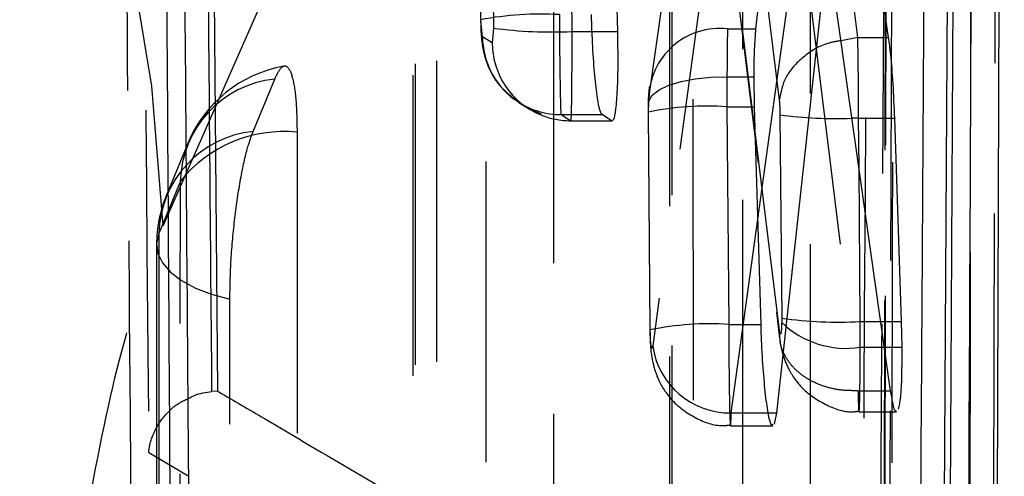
# Model space of a CAD drawing. Extents: x 35 to 288, y 10 to 210.
# Tile 34 of 37: x 280.59 to 283.71, y 190.23 to 191.67. Entities that reach past the tile are written whole.
import ezdxf

# ---------------------------------------------------------------- set-up
doc = ezdxf.new("R2010")
doc.units = 0
doc.header["$LTSCALE"] = 0.75
doc.linetypes.add('HIDDEN', pattern=[1.905, 1.27, -0.635])
doc.layers.get('0').update_dxf_attribs({"linetype": 'CONTINUOUS'})

msp = doc.modelspace()

# ---------------------------------------------------------------- linework, layer by layer
at = {"color": 7, "linetype": 'CONTINUOUS'}
for p, q in [((283.6756, 187.3147), (283.7061, 197.1225)), ((281.1596, 196.8987), (281.213, 190.4985)), ((283.5073, 188.3985), (283.5525, 196.6406)), ((283.5697, 196.6406), (283.5256, 188.3985)), ((282.4271, 193.7881), (282.4803, 191.6372)), ((283.2419, 191.6183), (283.0646, 193.0457)), ((283.136, 193.0456), (283.3386, 191.6183)), ((282.9192, 191.6451), (283.0408, 192.7377)), ((283.146, 191.9088), (282.984, 190.4295)), ((283.3459, 190.4998), (283.146, 191.9088)), ((283.2419, 191.6183), (283.1887, 191.6078)), ((283.2419, 191.6183), (283.2419, 191.6183)), ((283.2419, 191.6183), (283.3386, 191.6183)), ((282.9148, 191.399), (282.9134, 191.4936)), ((282.9353, 190.7094), (282.9148, 191.399)), ((282.4619, 191.3545), (282.4315, 191.3742)), ((283.2444, 191.3626), (283.2229, 191.3624)), ((283.2444, 191.3626), (283.3579, 191.3626)), ((283.3579, 191.3626), (283.3794, 190.7185)), ((283.3794, 190.7185), (283.3812, 190.6371)), ((283.3264, 190.6371), (283.3812, 190.6371)), ((281.213, 190.4985), (281.1956, 190.4976)), ((282.984, 190.4295), (282.9771, 190.3936))]:
    msp.add_line(p, q, dxfattribs=at)
at = {"color": 7, "linetype": 'HIDDEN'}
for p, q in [((283.3375, 196.5003), (283.3202, 187.3078)), ((281.0409, 191.0221), (282.9984, 195.4559)), ((282.6451, 194.8941), (282.6457, 186.0385)), ((282.0323, 193.4006), (282.0468, 191.6744)), ((282.0478, 191.6732), (282.0332, 193.4056)), ((282.073, 193.3794), (282.0876, 191.6479)), ((282.7547, 193.336), (282.9929, 191.4196)), ((282.3366, 191.6372), (282.3234, 193.2145)), ((281.8325, 192.928), (281.8324, 184.7307)), ((282.9815, 192.7377), (282.8291, 191.6451)), ((282.5801, 191.425), (282.7577, 192.6982)), ((282.7547, 192.7045), (282.5815, 191.4629)), ((282.8074, 192.208), (282.592, 190.6422)), ((282.9935, 190.6916), (282.8074, 192.208)), ((282.8101, 192.166), (282.9943, 190.6645)), ((283.0696, 191.9088), (283.2425, 190.4998)), ((282.0468, 191.6744), (282.0478, 191.6732)), ((282.0526, 191.6205), (282.0478, 191.6732)), ((282.0876, 191.6479), (282.0836, 191.6008)), ((282.3366, 191.6372), (282.4, 191.6372)), ((282.8291, 191.6451), (282.9192, 191.6451)), ((282.0836, 191.6008), (282.0526, 191.6205)), ((281.326, 191.3207), (281.3945, 191.4865)), ((282.8274, 191.4936), (282.9134, 191.4936)), ((282.1677, 191.4127), (282.1986, 191.3931)), ((282.1986, 191.3931), (282.2387, 191.3765)), ((282.5783, 191.3818), (282.5784, 191.3979)), ((282.8273, 191.399), (282.8331, 190.7094)), ((282.8273, 191.399), (282.9148, 191.399)), ((282.3016, 191.3742), (282.4315, 191.3742)), ((282.3016, 191.3742), (282.3326, 191.3545)), ((282.3326, 191.3545), (282.4619, 191.3545)), ((282.3329, 191.354), (282.4633, 191.354)), ((282.5773, 191.383), (282.5831, 190.6932)), ((282.5841, 190.692), (282.5783, 191.3818)), ((282.9953, 191.3733), (283.0008, 190.7292)), ((281.1193, 191.2827), (281.0508, 191.1169)), ((283.2498, 190.7185), (283.2457, 191.2061)), ((281.0955, 191.1628), (281.027, 190.9971)), ((282.841, 190.4295), (282.9254, 191.0429)), ((281.0201, 190.9619), (281.019, 183.423)), ((282.8331, 190.7094), (282.9353, 190.7094)), ((283.0008, 190.7292), (283.0007, 190.7154)), ((283.2498, 190.7185), (283.3149, 190.7185)), ((282.9951, 190.6697), (282.9935, 190.6916)), ((283.2497, 190.6371), (283.3264, 190.6371)), ((283.2425, 190.4998), (283.2425, 190.4998)), ((283.2425, 190.4998), (283.3459, 190.4998)), ((282.841, 190.4295), (282.9582, 190.4295)), ((283.2457, 190.4328), (283.3645, 190.4328)), ((282.8387, 190.3882), (282.9723, 190.3882)), ((280.9953, 190.3036), (281.1221, 190.2287))]:
    msp.add_line(p, q, dxfattribs=at)
at = {"color": 8, "linetype": 'CONTINUOUS'}
for p, q in [((282.9254, 191.0429), (283.0446, 191.9094)), ((282.4, 191.6372), (282.4803, 191.6372)), ((283.2457, 191.2061), (283.2444, 191.3626)), ((283.3149, 190.7185), (283.3794, 190.7185)), ((282.9582, 190.4295), (282.984, 190.4295))]:
    msp.add_line(p, q, dxfattribs=at)
at = {"color": 7, "linetype": 'HIDDEN', "flags": 128}
for points in [[(283.6889, 196.776), (283.6871, 196.0644), (283.68, 193.198), (283.6653, 187.5895)], [(283.3438, 187.4136), (283.3455, 188.1302), (283.3522, 190.997), (283.3645, 196.6012)], [(283.3393, 196.5154), (283.338, 195.7987), (283.3327, 192.932), (283.3216, 187.3213)], [(283.5929, 187.1268), (283.5941, 187.8323), (283.5988, 190.6987), (283.6073, 196.3199)], [(283.0904, 195.2504), (283.0905, 194.5339), (283.0907, 191.6679), (283.0911, 186.3393)], [(282.7212, 186.1839), (282.7211, 186.9004), (282.7209, 189.7664), (282.7205, 195.095)], [(282.652, 194.9293), (282.6521, 194.2128), (282.6523, 191.3468), (282.6526, 186.0737)], [(282.8778, 185.8658), (282.8778, 186.5823), (282.8776, 189.4483), (282.8773, 194.7215)], [(282.2778, 193.2843), (282.2778, 192.5678), (282.2778, 189.7018), (282.2778, 185.0315)], [(281.9079, 184.8762), (281.9079, 185.5927), (281.9079, 188.4586), (281.9079, 193.1289)], [(281.8394, 192.9632), (281.8394, 192.2467), (281.8394, 189.3807), (281.8393, 184.7659)], [(282.0646, 184.5581), (282.0646, 185.2746), (282.0646, 188.1406), (282.0647, 192.7553)], [(282.5784, 191.3979), (282.5793, 191.417), (282.5908, 191.4354), (282.6124, 191.4524), (282.6432, 191.4671), (282.6819, 191.4791), (282.7268, 191.4877), (282.776, 191.4926), (282.8274, 191.4936)], [(282.1677, 191.4127), (282.1639, 191.4151), (282.1534, 191.4225)], [(281.4653, 191.3182), (281.4652, 190.6017), (281.4649, 187.7357), (281.4645, 183.7238)], [(281.0946, 183.5685), (281.0946, 184.285), (281.095, 187.1509), (281.0955, 191.1628)], [(281.027, 190.9971), (281.0201, 190.9659), (281.0242, 190.9346), (281.0391, 190.9041), (281.0644, 190.8751), (281.0994, 190.8484), (281.1432, 190.8248), (281.1946, 190.8049), (281.2523, 190.7892)], [(281.027, 190.9971), (281.0269, 190.2806), (281.0265, 187.4146), (281.026, 183.4582)], [(281.2512, 183.2504), (281.2513, 183.9669), (281.2517, 186.8328), (281.2523, 190.7892)]]:
    msp.add_lwpolyline(points, dxfattribs=at)
at = {"color": 7, "linetype": 'HIDDEN'}
for centre, radius, start, end in [((275.8382, 190.8279), 5.2063, 2.1381, 77.8518), ((282.2397, 190.6316), 1.0605, 86.9144, 100.4801), ((282.2703, 192.9928), 1.3573, 262.2662, 272.8029), ((282.8037, 191.4229), 0.2237, 83.4848, 179.447), ((282.301, 191.6223), 0.2484, 180.4197, 233.5279), ((282.3317, 191.6025), 0.2481, 180.3942, 247.6737), ((281.4945, 191.1276), 0.406, 100.1045, 157.5503), ((281.4292, 191.1544), 0.3339, 95.9749, 178.5549), ((282.3003, 191.6218), 0.2476, 237.6026, 270.3013), ((282.7653, 190.4846), 0.9165, 86.1229, 101.777), ((282.3313, 191.6021), 0.2476, 247.7282, 270.3031), ((283.1701, 192.64), 1.2786, 262.1469, 272.3703), ((281.3608, 190.9886), 0.3339, 95.9744, 178.5542), ((281.4226, 190.9019), 0.4184, 84.1359, 141.428), ((281.426, 190.9619), 0.406, 157.5508, 179.9923), ((282.7709, 189.8096), 0.902, 86.0488, 101.9563), ((283.2051, 190.9302), 0.2964, 226.421, 278.6668), ((283.1833, 192.0825), 1.3656, 262.3186, 272.7909), ((282.8365, 190.6763), 0.2469, 187.9411, 271.0446)]:
    msp.add_arc(centre, radius, start, end, dxfattribs=at)
for centre, major_axis, ratio, start_param, end_param in [((282.3012, 191.6737), (-0.0007, 0.3), 0.014653, 1.514534, 3.08533), ((282.3322, 191.654), (-0.0007, 0.3), 0.014653, 3.08533, 4.656126), ((282.8321, 191.3811), (-0.0007, 0.3045), 0.015725, 0.521805, 1.192589), ((282.8318, 191.3823), (-0.0007, 0.3007), 0.014813, 1.191321, 1.515245), ((282.5831, 191.3778), (-0.0007, 0.0545), 0.087903, 0.520432, 1.191087), ((283.2451, 190.7355), (-0.0007, 0.3033), 0.01545, 4.382106, 4.656461)]:
    msp.add_ellipse(centre, major_axis=major_axis, ratio=ratio, start_param=start_param, end_param=end_param, dxfattribs=at)
at = {"color": 7, "linetype": 'CONTINUOUS'}
for points, knots in [([(281.0193, 197.5621), (281.0269, 196.1329), (281.0422, 193.2871), (281.0606, 190.4416), (281.0698, 189.0252)], [0, 0, 0, 0, 0.502233, 1, 1, 1, 1]), ([(281.1236, 190.0361), (281.1225, 190.1712), (281.1173, 190.8466), (281.0987, 193.3213), (281.0836, 195.661), (281.0721, 197.4603)], [0, 0, 0, 0, 0.054586, 0.272931, 1, 1, 1, 1]), ([(283.5829, 187.8142), (283.5917, 189.669), (283.6068, 192.8685), (283.6208, 196.0693), (283.6266, 197.4145)], [0, 0, 0, 0, 0.579719, 1, 1, 1, 1]), ([(281.1956, 190.4976), (281.1956, 190.4979), (281.1866, 191.5654), (281.1676, 193.6991), (281.1518, 195.8327), (281.1438, 196.899), (281.1438, 196.8992)], [0, 0, 0, 0, 0.000156, 0.50028, 0.999922, 1, 1, 1, 1]), ([(283.4357, 189.1802), (283.4361, 189.2463), (283.4396, 189.7902), (283.4545, 192.1897), (283.4683, 194.5231), (283.4793, 196.3787)], [0, 0, 0, 0, 0.027574, 0.226656, 1, 1, 1, 1]), ([(282.4315, 191.3742), (282.4285, 191.3794), (282.4225, 191.3899), (282.4134, 191.447), (282.4056, 191.5273), (282.4005, 191.6135), (282.3988, 191.6689), (282.3982, 191.6906)], [0, 0, 0, 0, 0.2158, 0.431603, 0.647316, 0.862422, 1, 1, 1, 1]), ([(282.4803, 191.6372), (282.4808, 191.6038), (282.482, 191.5371), (282.4798, 191.4505), (282.475, 191.387), (282.4686, 191.3554), (282.4638, 191.3548), (282.4619, 191.3545)], [0, 0, 0, 0, 0.213599, 0.427196, 0.640863, 0.855112, 1, 1, 1, 1]), ([(282.9134, 191.4936), (282.9136, 191.5245), (282.9141, 191.5861), (282.9175, 191.6255), (282.9192, 191.6451)], [0, 0, 0, 0, 0.501372, 1, 1, 1, 1]), ([(283.2444, 191.3626), (283.2444, 191.3626), (283.2444, 191.3896), (283.2441, 191.4512), (283.2433, 191.5429), (283.2424, 191.5956), (283.2419, 191.6183), (283.2419, 191.6183)], [0, 0, 0, 0, 0.000207, 0.279181, 0.632754, 0.999799, 1, 1, 1, 1]), ([(283.3386, 191.6183), (283.3408, 191.6008), (283.3461, 191.5598), (283.3533, 191.471), (283.3564, 191.3994), (283.3579, 191.3626)], [0, 0, 0, 0, 0.265515, 0.622064, 1, 1, 1, 1]), ([(282.9723, 190.3924), (282.971, 190.3915), (282.9669, 190.3883), (282.9589, 190.4196), (282.9497, 190.4818), (282.9417, 190.5701), (282.9372, 190.6504), (282.9357, 190.697), (282.9353, 190.7094)], [0, 0, 0, 0, 0.090906, 0.299351, 0.508504, 0.717306, 0.92483, 1, 1, 1, 1]), ([(283.3812, 190.6371), (283.3811, 190.6063), (283.3811, 190.5445), (283.3772, 190.4742), (283.3726, 190.4521), (283.3703, 190.441)], [0, 0, 0, 0, 0.332999, 0.665963, 1, 1, 1, 1]), ([(281.1202, 190.4747), (281.1268, 190.4783), (281.1488, 190.4904), (281.1763, 190.4946), (281.1956, 190.4976)], [0, 0, 0, 0, 0.30018, 1, 1, 1, 1]), ([(281.213, 190.4985), (281.2144, 190.4977), (281.2641, 190.4687), (281.5065, 190.3267), (282.2512, 189.8881), (282.938, 189.4776), (283.4357, 189.1802)], [0, 0, 0, 0, 0.001869, 0.066123, 0.323139, 1, 1, 1, 1]), ([(283.3645, 190.4365), (283.3637, 190.4354), (283.36, 190.4311), (283.3534, 190.454), (283.3481, 190.4865), (283.3459, 190.4998)], [0, 0, 0, 0, 0.152674, 0.652617, 1, 1, 1, 1])]:
    msp.add_open_spline(points, degree=3, knots=knots, dxfattribs=at)
at = {"color": 7, "linetype": 'HIDDEN'}
for points, knots in [([(280.9406, 190.0214), (280.9395, 190.1565), (280.934, 190.8319), (280.9145, 193.3067), (280.8987, 195.6464), (280.8866, 197.4457)], [0, 0, 0, 0, 0.054587, 0.272933, 1, 1, 1, 1]), ([(280.9401, 197.1027), (280.9485, 195.9717), (280.9654, 193.7053), (280.9853, 191.439), (280.9953, 190.3036)], [0, 0, 0, 0, 0.499048, 1, 1, 1, 1]), ([(283.2529, 188.9837), (283.2536, 189.0962), (283.2572, 189.6864), (283.2725, 192.2146), (283.2864, 194.6302), (283.2975, 196.5681)], [0, 0, 0, 0, 0.044497, 0.233463, 1, 1, 1, 1]), ([(283.3487, 196.4261), (283.3486, 196.4074), (283.346, 195.9111), (283.3332, 193.5038), (283.32, 191.0874), (283.309, 189.1487), (283.3088, 189.121)], [0, 0, 0, 0, 0.007654, 0.203846, 0.988613, 1, 1, 1, 1]), ([(283.3628, 196.1506), (283.3572, 194.3772), (283.3466, 191.0648), (283.3355, 187.7512), (283.3304, 186.2116)], [0, 0, 0, 0, 0.535379, 1, 1, 1, 1]), ([(282.0468, 191.6744), (282.047, 191.665), (282.0474, 191.6408), (282.05, 191.6069), (282.0563, 191.5681), (282.0711, 191.522), (282.1032, 191.4636), (282.1438, 191.4316), (282.1677, 191.4127)], [0, 0, 0, 0, 0.090995, 0.234222, 0.361182, 0.501807, 0.707244, 1, 1, 1, 1]), ([(283.1887, 191.6078), (283.1753, 191.6057), (283.1304, 191.5985), (283.066, 191.5582), (283.0076, 191.4948), (282.9978, 191.4447), (282.9929, 191.4196)], [0, 0, 0, 0, 0.124698, 0.416461, 0.708226, 1, 1, 1, 1]), ([(281.3945, 191.4865), (281.4012, 191.5001), (281.416, 191.5301), (281.4369, 191.5302), (281.4539, 191.4881), (281.4638, 191.4131), (281.4648, 191.347), (281.4653, 191.3182)], [0, 0, 0, 0, 0.180202, 0.397516, 0.614837, 0.832148, 1, 1, 1, 1]), ([(282.5816, 191.4634), (282.5808, 191.4578), (282.5785, 191.4391), (282.5779, 191.4199), (282.5774, 191.4064)], [0, 0, 0, 0, 0.299564, 1, 1, 1, 1]), ([(282.9929, 191.4196), (282.9929, 191.4195), (282.9934, 191.4154), (282.9943, 191.4054), (282.9951, 191.389), (282.9953, 191.378), (282.9953, 191.3733)], [0, 0, 0, 0, 0.013368, 0.374603, 0.735032, 1, 1, 1, 1]), ([(282.5775, 191.4069), (282.5774, 191.4049), (282.5773, 191.397), (282.5773, 191.3889), (282.5773, 191.3828)], [0, 0, 0, 0, 0.253504, 1, 1, 1, 1]), ([(281.2523, 190.7892), (281.253, 190.8279), (281.2545, 190.9075), (281.2664, 191.0403), (281.2844, 191.1655), (281.3054, 191.2634), (281.3198, 191.3034), (281.326, 191.3207)], [0, 0, 0, 0, 0.201079, 0.413163, 0.62525, 0.837328, 1, 1, 1, 1]), ([(280.6457, 188.3239), (280.6494, 188.5213), (280.6568, 188.9163), (280.7166, 189.5672), (280.8052, 190.1692), (280.9173, 190.6915), (280.9991, 190.9103), (281.0409, 191.0221)], [0, 0, 0, 0, 0.197326, 0.394833, 0.589882, 0.790499, 1, 1, 1, 1]), ([(282.8331, 190.7094), (282.8331, 190.7094), (282.8331, 190.6756), (282.8334, 190.6069), (282.8343, 190.5146), (282.8356, 190.4416), (282.8372, 190.3956), (282.839, 190.3825), (282.84, 190.4008), (282.841, 190.4225), (282.841, 190.4295), (282.841, 190.4295)], [0, 0, 0, 0, 0.000094, 0.156152, 0.309586, 0.462942, 0.618309, 0.776095, 0.935749, 0.999908, 1, 1, 1, 1]), ([(283.0007, 190.7154), (283.0006, 190.71), (283.0003, 190.6992), (282.9992, 190.6872), (282.9978, 190.68), (282.9962, 190.6787), (282.9947, 190.683), (282.9938, 190.6891), (282.9935, 190.6916)], [0, 0, 0, 0, 0.169921, 0.339777, 0.511739, 0.688198, 0.868748, 1, 1, 1, 1]), ([(282.5835, 190.6856), (282.5837, 190.6764), (282.5842, 190.6417), (282.589, 190.5951), (282.6101, 190.5289), (282.6525, 190.4636), (282.723, 190.4114), (282.793, 190.3859), (282.8306, 190.3904), (282.8386, 190.3914)], [0, 0, 0, 0, 0.06112, 0.230288, 0.363977, 0.523058, 0.746281, 0.946425, 1, 1, 1, 1]), ([(282.592, 190.6422), (282.5918, 190.6411), (282.5912, 190.637), (282.5899, 190.6339), (282.5882, 190.6362), (282.5866, 190.6445), (282.5853, 190.6576), (282.5844, 190.6741), (282.5842, 190.686), (282.5841, 190.692)], [0, 0, 0, 0, 0.0636388, 0.223882, 0.3841349, 0.5421452, 0.6965792, 0.8485271, 1, 1, 1, 1]), ([(282.9949, 190.6605), (282.9952, 190.6579), (282.9968, 190.6458), (283.0037, 190.6128), (283.0237, 190.5612), (283.068, 190.4996), (283.1398, 190.4521), (283.206, 190.4289), (283.2407, 190.4346), (283.2458, 190.4354)], [0, 0, 0, 0, 0.027927, 0.126046, 0.273975, 0.47216, 0.719756, 0.958757, 1, 1, 1, 1]), ([(283.2425, 190.4998), (283.2257, 190.4997), (283.1921, 190.4997), (283.1439, 190.5097), (283.0996, 190.5266), (283.0611, 190.5505), (283.0299, 190.5802), (283.008, 190.6146), (282.9964, 190.6434), (282.9956, 190.6605), (282.9954, 190.6646)], [0, 0, 0, 0, 0.136828, 0.273657, 0.410486, 0.547318, 0.684158, 0.820979, 0.957812, 1, 1, 1, 1]), ([(283.2425, 190.4998), (283.2428, 190.4855), (283.2437, 190.4518), (283.2453, 190.4287), (283.2469, 190.4359), (283.2483, 190.476), (283.2492, 190.5449), (283.2497, 190.6043), (283.2497, 190.6371), (283.2497, 190.6371)], [0, 0, 0, 0, 0.130295, 0.306132, 0.479489, 0.651511, 0.824653, 0.999899, 1, 1, 1, 1]), ([(280.9953, 190.3036), (280.9953, 190.3043), (280.9963, 190.3158), (281.0032, 190.3535), (281.0315, 190.4081), (281.0776, 190.4549), (281.111, 190.4704), (281.1202, 190.4747)], [0, 0, 0, 0, 0.010003, 0.180212, 0.589808, 0.887574, 1, 1, 1, 1])]:
    msp.add_open_spline(points, degree=3, knots=knots, dxfattribs=at)

doc.saveas('drawing.dxf')
